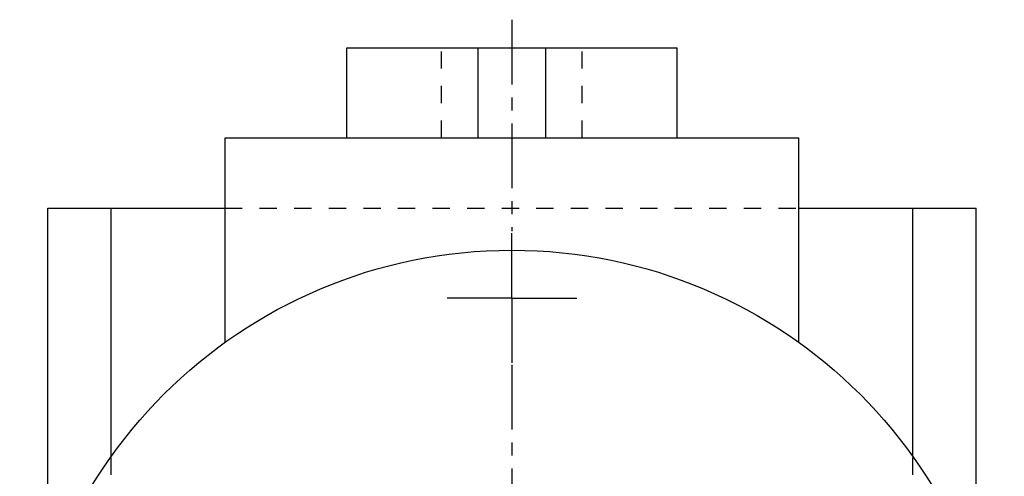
# Model space of a CAD drawing. Header units: millimetres. Extents: x 206 to 393, y 112 to 340.
# Tile 41 of 41: x 213 to 388, y 259 to 340. Entities that reach past the tile are written whole.
import ezdxf

# ---------------------------------------------------------------- set-up
doc = ezdxf.new("R2010")
doc.units = ezdxf.units.MM
doc.header["$LTSCALE"] = 30.734
doc.linetypes.add('CENTER', pattern=[0.6, 0.375, -0.075, 0.075, -0.075])
doc.linetypes.add('HIDDEN', pattern=[0.2, 0.1, -0.1])
doc.layers.get('0').update_dxf_attribs({"linetype": 'CONTINUOUS'})
doc.layers.add('DEFAULT_1', color=7, linetype='CENTER')
doc.layers.add('DEFAULT_2', color=8, linetype='HIDDEN')

msp = doc.modelspace()

# ---------------------------------------------------------------- linework, layer by layer
at = {"color": 7, "linetype": 'CONTINUOUS'}
for p, q in [((270.95, 319.27), (270.95, 335.27)), ((270.95, 335.27), (329.66, 335.27)), ((294.3, 319.27), (294.3, 335.27)), ((306.3, 319.27), (306.3, 335.27)), ((329.66, 319.27), (329.66, 335.27)), ((249.3, 282.9), (249.3, 319.27)), ((249.3, 319.27), (351.3, 319.27)), ((351.3, 282.9), (351.3, 319.27)), ((217.8, 240.91), (217.8, 306.77)), ((217.8, 306.77), (249.3, 306.77)), ((229.06, 262.56), (229.06, 306.77)), ((351.3, 306.77), (382.8, 306.77)), ((371.55, 262.56), (371.55, 306.77)), ((382.8, 240.91), (382.8, 306.77))]:
    msp.add_line(p, q, dxfattribs=at)
msp.add_circle((300.3, 211.77), 87.5, dxfattribs=at)
at = {"layer": 'DEFAULT_1', "color": 2, "linetype": 'CENTER'}
for p, q in [((300.3, 340.27), (300.3, 302.64)), ((300.3, 290.77), (300.3, 302.64)), ((300.3, 290.77), (288.43, 290.77)), ((300.3, 290.77), (300.3, 278.9)), ((300.3, 290.77), (312.18, 290.77)), ((300.3, 278.9), (300.3, 144.64))]:
    msp.add_line(p, q, dxfattribs=at)
at = {"layer": 'DEFAULT_2', "color": 8, "linetype": 'HIDDEN'}
for p, q in [((287.8, 319.27), (287.8, 335.27)), ((312.8, 319.27), (312.8, 335.27)), ((249.3, 306.77), (351.3, 306.77)), ((229.06, 160.99), (229.06, 262.56)), ((371.55, 160.99), (371.55, 262.56))]:
    msp.add_line(p, q, dxfattribs=at)

doc.saveas('drawing.dxf')
